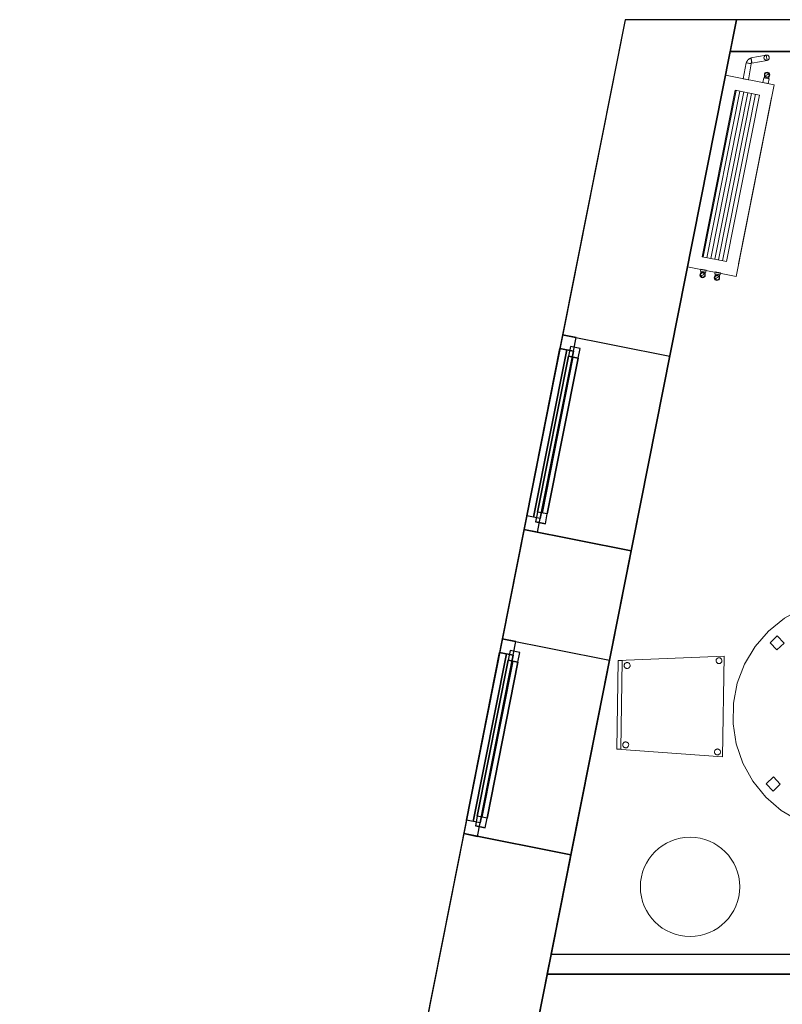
# Model space of a CAD drawing. Header units: metres. Extents: x 397.7 to 427.5, y 12.7 to 28.4.
# Tile 10 of 139: x 397.7 to 401.5, y 23.3 to 28.2. Entities that reach past the tile are written whole.
import ezdxf

# ---------------------------------------------------------------- set-up
doc = ezdxf.new("R2010")
doc.units = ezdxf.units.M
doc.layers.add('01_CARPINTERIA', color=5, linetype='Continuous', lineweight=25, true_color=0x0000ff)
doc.layers.add('01_SUELOS', color=7, linetype='Continuous', lineweight=25, true_color=0x007f00)
for name, color, linetype, lineweight in [('02_MOBILIARIO', 7, 'Continuous', 18), ('A-COLS-____-MCUT', 7, 'Continuous', 18), ('A-COLS-____-OTLN', 7, 'Continuous', 18), ('A-DETL-____-MBND', 7, 'Continuous', 18), ('A-GENM-____-OTLN', 7, 'Continuous', 18), ('A-WALL-____-MCUT', 7, 'Continuous', 25), ('A-WALL-____-OTLN', 7, 'Continuous', 25)]:
    doc.layers.add(name, color=color, linetype=linetype, lineweight=lineweight)

# ---------------------------------------------------------------- blocks, each defined once
blk = doc.blocks.new('Forma directa - LONDR55-XX_ZZ-ARQ-CAA-M3D-Londres55-152687-05_CLI_AIGUA_P2')
at = {"layer": '01_CARPINTERIA', "color": 161, "true_color": 0xaaaaff}
for p, q in [((0.1, 0.1), (0.05, 0.1)), ((0.05, 0.1), (0.05, 0.05)), ((0.1, 0.1), (0.05, 0.1)), ((0.05, 0.1), (0.05, 0.05)), ((0.1, 0.05), (0.1, 0.1)), ((0.1, 0.1), (0.1, 0.05)), ((0.1, 0.1), (0.9, 0.1)), ((0.9, 0.1), (0.1, 0.1)), ((0.1, 0.1), (0.1, 0.05)), ((0.1, 0.05), (0.1, 0.1)), ((0.95, 0.1), (0.9, 0.1)), ((0.9, 0.1), (0.9, 0.05)), ((0.95, 0.1), (0.9, 0.1)), ((0.9, 0.1), (0.9, 0.05)), ((0.9, 0.1), (0.9, 0.05)), ((0.9, 0.1), (0.9, 0.05)), ((0.95, 0.05), (0.95, 0.1)), ((0.95, 0.1), (0.95, 0.05)), ((0.07, 0.07), (0, 0.07)), ((0, 0.07), (0, 0)), ((0.07, 0.07), (0, 0.07)), ((0, 0.07), (0, 0)), ((0.05, 0.05), (0.1, 0.05)), ((0.05, 0.05), (0.1, 0.05)), ((0.07, 0.07), (0.93, 0.07)), ((0.93, 0.07), (0.07, 0.07)), ((0.07, 0.07), (0.07, 0)), ((0.07, 0), (0.07, 0.07)), ((0.07, 0), (0.07, 0.07)), ((0.07, 0.07), (0.07, 0)), ((0.9, 0.075), (0.1, 0.075)), ((0.9, 0.075), (0.1, 0.075)), ((0.1, 0.05), (0.9, 0.05)), ((0.9, 0.05), (0.1, 0.05)), ((0.9, 0.05), (0.95, 0.05)), ((0.9, 0.05), (0.95, 0.05)), ((0.93, 0.07), (0.93, 0)), ((0.93, 0.07), (0.93, 0)), ((1, 0.07), (0.93, 0.07)), ((0.93, 0.07), (0.93, 0)), ((1, 0.07), (0.93, 0.07)), ((0.93, 0.07), (0.93, 0)), ((1, 0), (1, 0.07)), ((1, 0.07), (1, 0)), ((0, 0), (0.07, 0)), ((0, 0), (0.07, 0)), ((0.93, 0.035), (0.07, 0.035)), ((0.07, 0.035), (0.93, 0.035)), ((0.07, 0), (0.93, 0)), ((0.93, 0), (0.07, 0)), ((0.93, 0), (1, 0)), ((0.93, 0), (1, 0))]:
    blk.add_line(p, q, dxfattribs=at)
blk = doc.blocks.new('Forma directa - Finestra P2-152688-05_CLI_AIGUA_P2')
at = {"xscale": 1.000000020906, "yscale": 1.000000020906, "zscale": 1.000000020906}
blk.add_blockref('Forma directa - LONDR55-XX_ZZ-ARQ-CAA-M3D-Londres55-152687-05_CLI_AIGUA_P2', (0, 0), dxfattribs=at)
blk = doc.blocks.new('Forma directa - Finestra P2-152782-05_CLI_AIGUA_P2')
at = {"xscale": 1.00000002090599, "yscale": 1.00000002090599, "zscale": 1.00000002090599}
blk.add_blockref('Forma directa - LONDR55-XX_ZZ-ARQ-CAA-M3D-Londres55-152687-05_CLI_AIGUA_P2', (0, 0), dxfattribs=at)
blk = doc.blocks.new('Family - LONDR55-XX_ZZ-ARQ-CAA-M3D-Londres55-152793-05_CLI_AIGUA_P2')
at = {"layer": '01_SUELOS', "color": 9, "true_color": 0xaad4aa}
for p, q in [((2.9616, 14.9476), (0, 0)), ((0, 0), (2.9616, 14.9476)), ((12.3798, 14.9476), (2.9616, 14.9476)), ((2.9616, 14.9476), (12.3798, 14.9476))]:
    blk.add_line(p, q, dxfattribs=at)
blk = doc.blocks.new('Family - Cadira confident_P2-152882-05_CLI_AIGUA_P2')
at = {"layer": 'A-DETL-____-MBND', "color": 253, "true_color": 0xaaaaaa}
for p, q in [((0.0076, 0.4856), (0.5407, 0.5064)), ((0.5407, 0.5064), (0.0076, 0.4856)), ((0.5039, 0.4944), (0.5058, 0.4962)), ((0.5058, 0.4962), (0.5039, 0.4944)), ((0.5058, 0.4962), (0.508, 0.4976)), ((0.508, 0.4976), (0.5058, 0.4962)), ((0.508, 0.4976), (0.5103, 0.4987)), ((0.5103, 0.4987), (0.508, 0.4976)), ((0.5103, 0.4987), (0.5129, 0.4993)), ((0.5129, 0.4993), (0.5103, 0.4987)), ((0.5129, 0.4993), (0.5155, 0.4995)), ((0.5155, 0.4995), (0.5129, 0.4993)), ((0.5155, 0.4995), (0.518, 0.4992)), ((0.518, 0.4992), (0.5155, 0.4995)), ((0.518, 0.4992), (0.5206, 0.4985)), ((0.5206, 0.4985), (0.518, 0.4992)), ((0.5206, 0.4985), (0.5229, 0.4974)), ((0.5229, 0.4974), (0.5206, 0.4985)), ((0.5229, 0.4974), (0.525, 0.4959)), ((0.525, 0.4959), (0.5229, 0.4974)), ((0.5407, 0.5064), (0.532, 0)), ((0.532, 0), (0.5407, 0.5064)), ((0, 0.0391), (0.0076, 0.4856)), ((0.0076, 0.4856), (0, 0.0391)), ((0, 0.0391), (0.0076, 0.4856)), ((0.0076, 0.4856), (0, 0.0391)), ((0.0076, 0.4856), (0.0276, 0.4852)), ((0.0276, 0.4852), (0.0076, 0.4856)), ((0.0276, 0.4852), (0.02, 0.0388)), ((0.02, 0.0388), (0.0276, 0.4852)), ((0.0374, 0.4604), (0.0376, 0.463)), ((0.0376, 0.463), (0.0374, 0.4604)), ((0.0376, 0.4578), (0.0374, 0.4604)), ((0.0374, 0.4604), (0.0376, 0.4578)), ((0.0376, 0.463), (0.0384, 0.4655)), ((0.0384, 0.4655), (0.0376, 0.463)), ((0.0382, 0.4553), (0.0376, 0.4578)), ((0.0376, 0.4578), (0.0382, 0.4553)), ((0.0392, 0.4529), (0.0382, 0.4553)), ((0.0382, 0.4553), (0.0392, 0.4529)), ((0.0384, 0.4655), (0.0395, 0.4678)), ((0.0395, 0.4678), (0.0384, 0.4655)), ((0.0407, 0.4507), (0.0392, 0.4529)), ((0.0392, 0.4529), (0.0407, 0.4507)), ((0.0395, 0.4678), (0.041, 0.4699)), ((0.041, 0.4699), (0.0395, 0.4678)), ((0.0425, 0.4489), (0.0407, 0.4507)), ((0.0407, 0.4507), (0.0425, 0.4489)), ((0.041, 0.4699), (0.0429, 0.4717)), ((0.0429, 0.4717), (0.041, 0.4699)), ((0.0446, 0.4473), (0.0425, 0.4489)), ((0.0425, 0.4489), (0.0446, 0.4473)), ((0.0429, 0.4717), (0.0451, 0.4732)), ((0.0451, 0.4732), (0.0429, 0.4717)), ((0.047, 0.4462), (0.0446, 0.4473)), ((0.0446, 0.4473), (0.047, 0.4462)), ((0.0451, 0.4732), (0.0474, 0.4743)), ((0.0474, 0.4743), (0.0451, 0.4732)), ((0.0474, 0.4743), (0.05, 0.4749)), ((0.05, 0.4749), (0.0474, 0.4743)), ((0.05, 0.4749), (0.0526, 0.4751)), ((0.0526, 0.4751), (0.05, 0.4749)), ((0.0526, 0.4751), (0.0552, 0.4748)), ((0.0552, 0.4748), (0.0526, 0.4751)), ((0.0552, 0.4748), (0.0577, 0.4741)), ((0.0577, 0.4741), (0.0552, 0.4748)), ((0.0596, 0.4471), (0.0572, 0.446)), ((0.0572, 0.446), (0.0596, 0.4471)), ((0.0577, 0.4741), (0.06, 0.4729)), ((0.06, 0.4729), (0.0577, 0.4741)), ((0.0617, 0.4485), (0.0596, 0.4471)), ((0.0596, 0.4471), (0.0617, 0.4485)), ((0.06, 0.4729), (0.0621, 0.4714)), ((0.0621, 0.4714), (0.06, 0.4729)), ((0.0636, 0.4503), (0.0617, 0.4485)), ((0.0617, 0.4485), (0.0636, 0.4503)), ((0.0621, 0.4714), (0.0639, 0.4695)), ((0.0639, 0.4695), (0.0621, 0.4714)), ((0.0651, 0.4524), (0.0636, 0.4503)), ((0.0636, 0.4503), (0.0651, 0.4524)), ((0.0639, 0.4695), (0.0654, 0.4674)), ((0.0654, 0.4674), (0.0639, 0.4695)), ((0.0663, 0.4548), (0.0651, 0.4524)), ((0.0651, 0.4524), (0.0663, 0.4548)), ((0.0654, 0.4674), (0.0664, 0.465)), ((0.0664, 0.465), (0.0654, 0.4674)), ((0.067, 0.4573), (0.0663, 0.4548)), ((0.0663, 0.4548), (0.067, 0.4573)), ((0.0664, 0.465), (0.0671, 0.4625)), ((0.0671, 0.4625), (0.0664, 0.465)), ((0.0672, 0.4599), (0.067, 0.4573)), ((0.067, 0.4573), (0.0672, 0.4599)), ((0.0671, 0.4625), (0.0672, 0.4599)), ((0.0672, 0.4599), (0.0671, 0.4625)), ((0.5003, 0.4848), (0.5005, 0.4874)), ((0.5005, 0.4874), (0.5003, 0.4848)), ((0.5004, 0.4822), (0.5003, 0.4848)), ((0.5003, 0.4848), (0.5004, 0.4822)), ((0.5011, 0.4797), (0.5004, 0.4822)), ((0.5004, 0.4822), (0.5011, 0.4797)), ((0.5005, 0.4874), (0.5013, 0.4899)), ((0.5013, 0.4899), (0.5005, 0.4874)), ((0.5021, 0.4773), (0.5011, 0.4797)), ((0.5011, 0.4797), (0.5021, 0.4773)), ((0.5013, 0.4899), (0.5024, 0.4923)), ((0.5024, 0.4923), (0.5013, 0.4899)), ((0.5036, 0.4752), (0.5021, 0.4773)), ((0.5021, 0.4773), (0.5036, 0.4752)), ((0.5024, 0.4923), (0.5039, 0.4944)), ((0.5039, 0.4944), (0.5024, 0.4923)), ((0.5054, 0.4733), (0.5036, 0.4752)), ((0.5036, 0.4752), (0.5054, 0.4733)), ((0.5075, 0.4718), (0.5054, 0.4733)), ((0.5054, 0.4733), (0.5075, 0.4718)), ((0.5099, 0.4706), (0.5075, 0.4718)), ((0.5075, 0.4718), (0.5099, 0.4706)), ((0.5124, 0.4699), (0.5099, 0.4706)), ((0.5099, 0.4706), (0.5124, 0.4699)), ((0.5149, 0.4696), (0.5124, 0.4699)), ((0.5124, 0.4699), (0.5149, 0.4696)), ((0.5175, 0.4698), (0.5149, 0.4696)), ((0.5149, 0.4696), (0.5175, 0.4698)), ((0.5201, 0.4705), (0.5175, 0.4698)), ((0.5175, 0.4698), (0.5201, 0.4705)), ((0.5224, 0.4715), (0.5201, 0.4705)), ((0.5201, 0.4705), (0.5224, 0.4715)), ((0.5246, 0.473), (0.5224, 0.4715)), ((0.5224, 0.4715), (0.5246, 0.473)), ((0.5265, 0.4748), (0.5246, 0.473)), ((0.5246, 0.473), (0.5265, 0.4748)), ((0.525, 0.4959), (0.5268, 0.494)), ((0.5268, 0.494), (0.525, 0.4959)), ((0.528, 0.4769), (0.5265, 0.4748)), ((0.5265, 0.4748), (0.528, 0.4769)), ((0.5268, 0.494), (0.5283, 0.4918)), ((0.5283, 0.4918), (0.5268, 0.494)), ((0.5292, 0.4792), (0.528, 0.4769)), ((0.528, 0.4769), (0.5292, 0.4792)), ((0.5283, 0.4918), (0.5293, 0.4895)), ((0.5293, 0.4895), (0.5283, 0.4918)), ((0.5299, 0.4817), (0.5292, 0.4792)), ((0.5292, 0.4792), (0.5299, 0.4817)), ((0.5293, 0.4895), (0.53, 0.4869)), ((0.53, 0.4869), (0.5293, 0.4895)), ((0.5301, 0.4843), (0.5299, 0.4817)), ((0.5299, 0.4817), (0.5301, 0.4843)), ((0.53, 0.4869), (0.5301, 0.4843)), ((0.5301, 0.4843), (0.53, 0.4869)), ((0.0495, 0.4455), (0.047, 0.4462)), ((0.047, 0.4462), (0.0495, 0.4455)), ((0.0521, 0.4452), (0.0495, 0.4455)), ((0.0495, 0.4455), (0.0521, 0.4452)), ((0.0547, 0.4454), (0.0521, 0.4452)), ((0.0521, 0.4452), (0.0547, 0.4454)), ((0.0572, 0.446), (0.0547, 0.4454)), ((0.0547, 0.4454), (0.0572, 0.446)), ((0.0305, 0.0604), (0.0308, 0.063)), ((0.0308, 0.063), (0.0305, 0.0604)), ((0.0307, 0.0578), (0.0305, 0.0604)), ((0.0305, 0.0604), (0.0307, 0.0578)), ((0.0313, 0.0553), (0.0307, 0.0578)), ((0.0307, 0.0578), (0.0313, 0.0553)), ((0.0308, 0.063), (0.0315, 0.0655)), ((0.0315, 0.0655), (0.0308, 0.063)), ((0.0324, 0.0529), (0.0313, 0.0553)), ((0.0313, 0.0553), (0.0324, 0.0529)), ((0.0315, 0.0655), (0.0327, 0.0679)), ((0.0327, 0.0679), (0.0315, 0.0655)), ((0.0339, 0.0508), (0.0324, 0.0529)), ((0.0324, 0.0529), (0.0339, 0.0508)), ((0.0327, 0.0679), (0.0342, 0.07)), ((0.0342, 0.07), (0.0327, 0.0679)), ((0.0357, 0.0489), (0.0339, 0.0508)), ((0.0339, 0.0508), (0.0357, 0.0489)), ((0.0342, 0.07), (0.0361, 0.0718)), ((0.0361, 0.0718), (0.0342, 0.07)), ((0.0361, 0.0718), (0.0382, 0.0733)), ((0.0382, 0.0733), (0.0361, 0.0718)), ((0.0382, 0.0733), (0.0406, 0.0743)), ((0.0406, 0.0743), (0.0382, 0.0733)), ((0.0406, 0.0743), (0.0431, 0.0749)), ((0.0431, 0.0749), (0.0406, 0.0743)), ((0.0431, 0.0749), (0.0457, 0.0751)), ((0.0457, 0.0751), (0.0431, 0.0749)), ((0.0457, 0.0751), (0.0483, 0.0749)), ((0.0483, 0.0749), (0.0457, 0.0751)), ((0.0483, 0.0749), (0.0508, 0.0741)), ((0.0508, 0.0741), (0.0483, 0.0749)), ((0.0508, 0.0741), (0.0532, 0.073)), ((0.0532, 0.073), (0.0508, 0.0741)), ((0.0532, 0.073), (0.0553, 0.0715)), ((0.0553, 0.0715), (0.0532, 0.073)), ((0.0567, 0.0504), (0.0549, 0.0486)), ((0.0549, 0.0486), (0.0567, 0.0504)), ((0.0553, 0.0715), (0.0571, 0.0696)), ((0.0571, 0.0696), (0.0553, 0.0715)), ((0.0583, 0.0525), (0.0567, 0.0504)), ((0.0567, 0.0504), (0.0583, 0.0525)), ((0.0571, 0.0696), (0.0585, 0.0674)), ((0.0585, 0.0674), (0.0571, 0.0696)), ((0.0594, 0.0548), (0.0583, 0.0525)), ((0.0583, 0.0525), (0.0594, 0.0548)), ((0.0585, 0.0674), (0.0596, 0.0651)), ((0.0596, 0.0651), (0.0585, 0.0674)), ((0.0601, 0.0573), (0.0594, 0.0548)), ((0.0594, 0.0548), (0.0601, 0.0573)), ((0.0596, 0.0651), (0.0602, 0.0625)), ((0.0602, 0.0625), (0.0596, 0.0651)), ((0.0604, 0.0599), (0.0601, 0.0573)), ((0.0601, 0.0573), (0.0604, 0.0599)), ((0.0602, 0.0625), (0.0604, 0.0599)), ((0.0604, 0.0599), (0.0602, 0.0625)), ((0.02, 0.0388), (0, 0.0391)), ((0, 0.0391), (0.02, 0.0388)), ((0.532, 0), (0, 0.0391)), ((0, 0.0391), (0.532, 0)), ((0.0378, 0.0474), (0.0357, 0.0489)), ((0.0357, 0.0489), (0.0378, 0.0474)), ((0.0401, 0.0462), (0.0378, 0.0474)), ((0.0378, 0.0474), (0.0401, 0.0462)), ((0.0426, 0.0455), (0.0401, 0.0462)), ((0.0401, 0.0462), (0.0426, 0.0455)), ((0.0452, 0.0453), (0.0426, 0.0455)), ((0.0426, 0.0455), (0.0452, 0.0453)), ((0.0478, 0.0454), (0.0452, 0.0453)), ((0.0452, 0.0453), (0.0478, 0.0454)), ((0.0503, 0.0461), (0.0478, 0.0454)), ((0.0478, 0.0454), (0.0503, 0.0461)), ((0.0527, 0.0471), (0.0503, 0.0461)), ((0.0503, 0.0461), (0.0527, 0.0471)), ((0.0549, 0.0486), (0.0527, 0.0471)), ((0.0527, 0.0471), (0.0549, 0.0486)), ((0.4924, 0.0249), (0.4927, 0.0275)), ((0.4927, 0.0275), (0.4924, 0.0249)), ((0.4926, 0.0223), (0.4924, 0.0249)), ((0.4924, 0.0249), (0.4926, 0.0223)), ((0.4932, 0.0198), (0.4926, 0.0223)), ((0.4926, 0.0223), (0.4932, 0.0198)), ((0.4927, 0.0275), (0.4934, 0.03)), ((0.4934, 0.03), (0.4927, 0.0275)), ((0.4943, 0.0174), (0.4932, 0.0198)), ((0.4932, 0.0198), (0.4943, 0.0174)), ((0.4934, 0.03), (0.4945, 0.0323)), ((0.4945, 0.0323), (0.4934, 0.03)), ((0.4957, 0.0152), (0.4943, 0.0174)), ((0.4943, 0.0174), (0.4957, 0.0152)), ((0.4945, 0.0323), (0.4961, 0.0344)), ((0.4961, 0.0344), (0.4945, 0.0323)), ((0.4975, 0.0134), (0.4957, 0.0152)), ((0.4957, 0.0152), (0.4975, 0.0134)), ((0.4961, 0.0344), (0.4979, 0.0363)), ((0.4979, 0.0363), (0.4961, 0.0344)), ((0.4996, 0.0118), (0.4975, 0.0134)), ((0.4975, 0.0134), (0.4996, 0.0118)), ((0.4979, 0.0363), (0.5001, 0.0377)), ((0.5001, 0.0377), (0.4979, 0.0363)), ((0.502, 0.0107), (0.4996, 0.0118)), ((0.4996, 0.0118), (0.502, 0.0107)), ((0.5001, 0.0377), (0.5025, 0.0388)), ((0.5025, 0.0388), (0.5001, 0.0377)), ((0.5045, 0.01), (0.502, 0.0107)), ((0.502, 0.0107), (0.5045, 0.01)), ((0.5025, 0.0388), (0.505, 0.0394)), ((0.505, 0.0394), (0.5025, 0.0388)), ((0.5071, 0.0097), (0.5045, 0.01)), ((0.5045, 0.01), (0.5071, 0.0097)), ((0.505, 0.0394), (0.5076, 0.0396)), ((0.5076, 0.0396), (0.505, 0.0394)), ((0.5097, 0.0099), (0.5071, 0.0097)), ((0.5071, 0.0097), (0.5097, 0.0099)), ((0.5076, 0.0396), (0.5102, 0.0393)), ((0.5102, 0.0393), (0.5076, 0.0396)), ((0.5122, 0.0105), (0.5097, 0.0099)), ((0.5097, 0.0099), (0.5122, 0.0105)), ((0.5102, 0.0393), (0.5127, 0.0386)), ((0.5127, 0.0386), (0.5102, 0.0393)), ((0.5146, 0.0116), (0.5122, 0.0105)), ((0.5122, 0.0105), (0.5146, 0.0116)), ((0.5127, 0.0386), (0.515, 0.0375)), ((0.515, 0.0375), (0.5127, 0.0386)), ((0.5167, 0.013), (0.5146, 0.0116)), ((0.5146, 0.0116), (0.5167, 0.013)), ((0.515, 0.0375), (0.5171, 0.0359)), ((0.5171, 0.0359), (0.515, 0.0375)), ((0.5186, 0.0149), (0.5167, 0.013)), ((0.5167, 0.013), (0.5186, 0.0149)), ((0.5171, 0.0359), (0.5189, 0.0341)), ((0.5189, 0.0341), (0.5171, 0.0359)), ((0.5201, 0.017), (0.5186, 0.0149)), ((0.5186, 0.0149), (0.5201, 0.017)), ((0.5189, 0.0341), (0.5204, 0.0319)), ((0.5204, 0.0319), (0.5189, 0.0341)), ((0.5213, 0.0193), (0.5201, 0.017)), ((0.5201, 0.017), (0.5213, 0.0193)), ((0.5204, 0.0319), (0.5215, 0.0295)), ((0.5215, 0.0295), (0.5204, 0.0319)), ((0.522, 0.0218), (0.5213, 0.0193)), ((0.5213, 0.0193), (0.522, 0.0218)), ((0.5215, 0.0295), (0.5221, 0.027)), ((0.5221, 0.027), (0.5215, 0.0295)), ((0.5223, 0.0244), (0.522, 0.0218)), ((0.522, 0.0218), (0.5223, 0.0244)), ((0.5221, 0.027), (0.5223, 0.0244)), ((0.5223, 0.0244), (0.5221, 0.027))]:
    blk.add_line(p, q, dxfattribs=at)
blk = doc.blocks.new('Family - LONDR55-XX_ZZ-ARQ-CAA-M3D-Londres55-152886-05_CLI_AIGUA_P2')
at = {"layer": 'A-DETL-____-MBND', "color": 253, "true_color": 0xaaaaaa}
for p, q in [((0.2956, 1.1032), (0.389, 1.1468)), ((0.389, 1.1468), (0.2956, 1.1032)), ((0.389, 1.1468), (0.4885, 1.1734)), ((0.4885, 1.1734), (0.389, 1.1468)), ((0.4885, 1.1734), (0.5912, 1.1824)), ((0.5912, 1.1824), (0.4885, 1.1734)), ((0.5912, 1.1824), (0.6939, 1.1734)), ((0.6939, 1.1734), (0.5912, 1.1824)), ((0.6939, 1.1734), (0.7934, 1.1468)), ((0.7934, 1.1468), (0.6939, 1.1734)), ((0.7934, 1.1468), (0.8868, 1.1032)), ((0.8868, 1.1032), (0.7934, 1.1468)), ((0.2112, 1.0441), (0.2956, 1.1032)), ((0.2956, 1.1032), (0.2112, 1.0441)), ((0.5771, 1.0844), (0.5771, 1.1344)), ((0.5771, 1.1344), (0.6271, 1.1344)), ((0.5771, 1.1344), (0.5771, 1.0844)), ((0.6271, 1.1344), (0.5771, 1.1344)), ((0.6271, 1.1344), (0.6271, 1.0844)), ((0.6271, 1.0844), (0.6271, 1.1344)), ((0.8868, 1.1032), (0.9712, 1.0441)), ((0.9712, 1.0441), (0.8868, 1.1032)), ((0.1383, 0.9712), (0.2112, 1.0441)), ((0.2112, 1.0441), (0.1383, 0.9712)), ((0.6271, 1.0844), (0.5771, 1.0844)), ((0.5771, 1.0844), (0.6271, 1.0844)), ((0.9712, 1.0441), (1.0441, 0.9712)), ((1.0441, 0.9712), (0.9712, 1.0441)), ((0.0792, 0.8868), (0.1383, 0.9712)), ((0.1383, 0.9712), (0.0792, 0.8868)), ((1.0441, 0.9712), (1.1032, 0.8868)), ((1.1032, 0.8868), (1.0441, 0.9712)), ((0.0357, 0.7934), (0.0792, 0.8868)), ((0.0792, 0.8868), (0.0357, 0.7934)), ((1.1032, 0.8868), (1.1468, 0.7934)), ((1.1468, 0.7934), (1.1032, 0.8868)), ((0.009, 0.6939), (0.0357, 0.7934)), ((0.0357, 0.7934), (0.009, 0.6939)), ((1.1468, 0.7934), (1.1734, 0.6939)), ((1.1734, 0.6939), (1.1468, 0.7934)), ((0, 0.5912), (0.009, 0.6939)), ((0.009, 0.6939), (0, 0.5912)), ((1.1734, 0.6939), (1.1824, 0.5912)), ((1.1824, 0.5912), (1.1734, 0.6939)), ((0.0475, 0.5662), (0.0475, 0.6162)), ((0.0475, 0.6162), (0.0975, 0.6162)), ((0.0475, 0.6162), (0.0475, 0.5662)), ((0.0975, 0.6162), (0.0475, 0.6162)), ((0.0975, 0.6162), (0.0975, 0.5662)), ((0.0975, 0.5662), (0.0975, 0.6162)), ((1.0845, 0.5456), (1.0845, 0.5956)), ((1.0845, 0.5956), (1.1345, 0.5956)), ((1.0845, 0.5956), (1.0845, 0.5456)), ((1.1345, 0.5956), (1.0845, 0.5956)), ((1.1345, 0.5956), (1.1345, 0.5456)), ((1.1345, 0.5456), (1.1345, 0.5956)), ((0.009, 0.4885), (0, 0.5912)), ((0, 0.5912), (0.009, 0.4885)), ((0.0975, 0.5662), (0.0475, 0.5662)), ((0.0475, 0.5662), (0.0975, 0.5662)), ((1.1824, 0.5912), (1.1734, 0.4885)), ((1.1734, 0.4885), (1.1824, 0.5912)), ((1.1345, 0.5456), (1.0845, 0.5456)), ((1.0845, 0.5456), (1.1345, 0.5456)), ((0.0357, 0.389), (0.009, 0.4885)), ((0.009, 0.4885), (0.0357, 0.389)), ((1.1734, 0.4885), (1.1468, 0.389)), ((1.1468, 0.389), (1.1734, 0.4885)), ((0.0792, 0.2956), (0.0357, 0.389)), ((0.0357, 0.389), (0.0792, 0.2956)), ((1.1468, 0.389), (1.1032, 0.2956)), ((1.1032, 0.2956), (1.1468, 0.389)), ((0.1383, 0.2112), (0.0792, 0.2956)), ((0.0792, 0.2956), (0.1383, 0.2112)), ((1.1032, 0.2956), (1.0441, 0.2112)), ((1.0441, 0.2112), (1.1032, 0.2956)), ((0.2112, 0.1383), (0.1383, 0.2112)), ((0.1383, 0.2112), (0.2112, 0.1383)), ((1.0441, 0.2112), (0.9712, 0.1383)), ((0.9712, 0.1383), (1.0441, 0.2112)), ((0.2956, 0.0792), (0.2112, 0.1383)), ((0.2112, 0.1383), (0.2956, 0.0792)), ((0.9712, 0.1383), (0.8868, 0.0792)), ((0.8868, 0.0792), (0.9712, 0.1383)), ((0.389, 0.0357), (0.2956, 0.0792)), ((0.2956, 0.0792), (0.389, 0.0357)), ((0.5771, 0.0476), (0.5771, 0.0976)), ((0.5771, 0.0976), (0.6271, 0.0976)), ((0.5771, 0.0976), (0.5771, 0.0476)), ((0.6271, 0.0976), (0.5771, 0.0976)), ((0.6271, 0.0976), (0.6271, 0.0476)), ((0.6271, 0.0476), (0.6271, 0.0976)), ((0.8868, 0.0792), (0.7934, 0.0357)), ((0.7934, 0.0357), (0.8868, 0.0792)), ((0.4885, 0.009), (0.389, 0.0357)), ((0.389, 0.0357), (0.4885, 0.009)), ((0.5912, 0), (0.4885, 0.009)), ((0.4885, 0.009), (0.5912, 0)), ((0.6271, 0.0476), (0.5771, 0.0476)), ((0.5771, 0.0476), (0.6271, 0.0476)), ((0.6939, 0.009), (0.5912, 0)), ((0.5912, 0), (0.6939, 0.009)), ((0.7934, 0.0357), (0.6939, 0.009)), ((0.6939, 0.009), (0.7934, 0.0357))]:
    blk.add_line(p, q, dxfattribs=at)
blk = doc.blocks.new('Family - Taula redona 1_2m-152887-05_CLI_AIGUA_P2')
blk.add_blockref('Family - LONDR55-XX_ZZ-ARQ-CAA-M3D-Londres55-152886-05_CLI_AIGUA_P2', (0, 0))
blk = doc.blocks.new('Family - Mampara P2-152911-05_CLI_AIGUA_P2')
at = {"layer": 'A-WALL-____-MCUT', "color": 253, "true_color": 0xaaaaaa}
for p, q in [((0.0198, 0.1), (0, 0)), ((3.0093, 0.1), (0.0198, 0.1)), ((3.0093, 0), (3.0093, 0.1)), ((3.9493, 0.1), (3.9493, 0)), ((3.9993, 0.1), (3.9493, 0.1)), ((3.9993, 0), (3.9993, 0.1)), ((0, 0), (3.0093, 0)), ((3.9493, 0), (3.9993, 0))]:
    blk.add_line(p, q, dxfattribs=at)
at = {"layer": 'A-WALL-____-OTLN', "color": 253, "true_color": 0xaaaaaa}
for p, q in [((0, 0), (0.0198, 0.1)), ((3.0093, 0.1), (0.0198, 0.1)), ((3.0093, 0), (3.0093, 0.1)), ((3.9493, 0.1), (3.9493, 0)), ((3.9993, 0.1), (3.9493, 0.1)), ((3.9993, 0), (3.9993, 0.1)), ((3.0093, 0), (0, 0)), ((3.9493, 0), (3.9993, 0))]:
    blk.add_line(p, q, dxfattribs=at)
at = {"layer": 'A-WALL-____-OTLN', "color": 253, "lineweight": 18, "true_color": 0xaaaaaa}
blk.add_line((0, 0), (3.9993, 0), dxfattribs=at)
blk = doc.blocks.new('Family - Evans P2-153127-05_CLI_AIGUA_P2')
at = {"layer": 'A-WALL-____-MCUT', "color": 253, "true_color": 0xaaaaaa}
for p, q in [((25.5877, 0.16), (0.0332, 0.16)), ((25.556, 0), (25.5877, 0.16)), ((0, 0), (25.556, 0))]:
    blk.add_line(p, q, dxfattribs=at)
at = {"layer": 'A-WALL-____-OTLN', "color": 253, "true_color": 0xaaaaaa}
for p, q in [((25.5877, 0.16), (0.0332, 0.16)), ((25.556, 0), (25.5877, 0.16)), ((0, 0), (25.556, 0))]:
    blk.add_line(p, q, dxfattribs=at)
at = {"layer": 'A-WALL-____-OTLN', "color": 253, "lineweight": 18, "true_color": 0xaaaaaa}
blk.add_line((0, 0), (25.556, 0), dxfattribs=at)
blk = doc.blocks.new('Family - Pilar P2-153242-05_CLI_AIGUA_P2')
at = {"layer": 'A-COLS-____-MCUT', "color": 253, "true_color": 0xaaaaaa}
for start, end in [(360, 180), (180, 360)]:
    blk.add_arc((0.25, 0.25), 0.25, start, end, dxfattribs=at)
at = {"layer": 'A-COLS-____-OTLN', "color": 253, "true_color": 0xaaaaaa}
for start, end in [(360, 180), (180, 360)]:
    blk.add_arc((0.25, 0.25), 0.25, start, end, dxfattribs=at)
blk = doc.blocks.new('Family - Façana nord-oest P2-153299-05_CLI_AIGUA_P2')
at = {"layer": 'A-WALL-____-MCUT', "color": 253, "true_color": 0xaaaaaa}
for p, q in [((1.6187, 0.55), (-0.109, 0.55)), ((-0.109, 0.55), (0, 0)), ((1.6187, 0), (1.6187, 0.55)), ((2.6187, 0.55), (2.6187, 0)), ((3.1803, 0.55), (2.6187, 0.55)), ((3.1803, 0), (3.1803, 0.55)), ((5.7821, 0.55), (4.1803, 0.55)), ((4.1803, 0.55), (4.1803, 0)), ((0, 0), (1.6187, 0)), ((2.6187, 0), (3.1803, 0)), ((4.1803, 0), (5.7821, 0))]:
    blk.add_line(p, q, dxfattribs=at)
at = {"layer": 'A-WALL-____-OTLN', "color": 253, "true_color": 0xaaaaaa}
for p, q in [((15.5778, 0.55), (-0.109, 0.55)), ((-0.109, 0.55), (0, 0)), ((1.6187, 0), (1.6187, 0.55)), ((2.6187, 0.55), (1.6187, 0.55)), ((2.6187, 0), (2.6187, 0.55)), ((3.1803, 0), (3.1803, 0.55)), ((4.1803, 0.55), (3.1803, 0.55)), ((4.1803, 0), (4.1803, 0.55)), ((0, 0), (15.6868, 0)), ((1.6187, 0), (2.6187, 0)), ((3.1803, 0), (4.1803, 0))]:
    blk.add_line(p, q, dxfattribs=at)
at = {"layer": 'A-WALL-____-OTLN', "color": 253, "lineweight": 18, "true_color": 0xaaaaaa}
blk.add_line((0, 0), (15.6868, 0), dxfattribs=at)
blk = doc.blocks.new('Family - Vano finestra P2-153305-05_CLI_AIGUA_P2')
at = {"layer": 'A-GENM-____-OTLN', "color": 253, "true_color": 0xaaaaaa}
for p, q in [((400.4151, 26.6404), (400.2208, 25.6594)), ((400.2208, 25.6594), (400.4151, 26.6404)), ((400.9546, 26.5335), (400.4151, 26.6404)), ((400.9546, 26.5335), (400.4151, 26.6404)), ((400.7603, 25.5526), (400.9546, 26.5335)), ((400.9546, 26.5335), (400.7603, 25.5526)), ((400.2208, 25.6594), (400.7603, 25.5526)), ((400.7603, 25.5526), (400.2208, 25.6594))]:
    blk.add_line(p, q, dxfattribs=at)
blk = doc.blocks.new('Family - Vano finestra P2-153311-05_CLI_AIGUA_P2')
at = {"layer": 'A-GENM-____-OTLN', "color": 253, "true_color": 0xaaaaaa}
for p, q in [((400.1116, 25.1086), (399.9173, 24.1276)), ((399.9173, 24.1276), (400.1116, 25.1086)), ((400.6511, 25.0017), (400.1116, 25.1086)), ((400.6511, 25.0017), (400.1116, 25.1086)), ((400.4568, 24.0207), (400.6511, 25.0017)), ((400.6511, 25.0017), (400.4568, 24.0207)), ((399.9173, 24.1276), (400.4568, 24.0207)), ((400.4568, 24.0207), (399.9173, 24.1276))]:
    blk.add_line(p, q, dxfattribs=at)
blk = doc.blocks.new('LONDR55-XX_ZZ-ARQ-CAA-M3D-Londres55_ifc-1-05_CLI_AIGUA_P2')
at = {"layer": '01_CARPINTERIA', "color": 253, "lineweight": 18, "true_color": 0xaaaaaa}
for name, p, rotation in [('Forma directa - Finestra P2-152782-05_CLI_AIGUA_P2', (400.4151, 26.6404), 258.793101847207), ('Forma directa - Finestra P2-152688-05_CLI_AIGUA_P2', (400.1116, 25.1086), 258.7931018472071)]:
    blk.add_blockref(name, p, dxfattribs=dict(at, rotation=rotation))
at = {"layer": '01_SUELOS', "color": 253, "lineweight": 18, "true_color": 0xaaaaaa}
blk.add_blockref('Family - LONDR55-XX_ZZ-ARQ-CAA-M3D-Londres55-152793-05_CLI_AIGUA_P2', (398.2971, 13.1206), dxfattribs=at)
at = {"layer": '02_MOBILIARIO', "color": 253, "lineweight": 18, "true_color": 0xaaaaaa}
blk.add_blockref('Family - Cadira confident_P2-152882-05_CLI_AIGUA_P2', (400.6878, 24.5146), dxfattribs=at)
at = {"layer": 'A-COLS-____-OTLN', "color": 253, "lineweight": 18, "true_color": 0xaaaaaa}
blk.add_blockref('Family - Pilar P2-153242-05_CLI_AIGUA_P2', (400.807, 23.6095), dxfattribs=at)
at = {"layer": 'A-GENM-____-OTLN', "color": 253, "lineweight": 18, "true_color": 0xaaaaaa}
for name in ['Family - Vano finestra P2-153305-05_CLI_AIGUA_P2', 'Family - Vano finestra P2-153311-05_CLI_AIGUA_P2']:
    blk.add_blockref(name, (0, 0), dxfattribs=at)
at = {"layer": 'A-GENM-____-OTLN', "color": 253, "lineweight": 18, "true_color": 0xaaaaaa, "rotation": 224.0202716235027}
blk.add_blockref('Family - Taula redona 1_2m-152887-05_CLI_AIGUA_P2', (401.8777, 25.559), dxfattribs=at)
at = {"layer": 'A-WALL-____-OTLN', "color": 253, "lineweight": 18, "true_color": 0xaaaaaa}
for name, p, rotation in [('Family - Façana nord-oest P2-153299-05_CLI_AIGUA_P2', (400.7297, 28.2282), 258.7931018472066), ('Family - Evans P2-153127-05_CLI_AIGUA_P2', (426.8464, 28.2282), 180)]:
    blk.add_blockref(name, p, dxfattribs=dict(at, rotation=rotation))
blk.add_blockref('Family - Mampara P2-152911-05_CLI_AIGUA_P2', (400.3377, 23.4195), dxfattribs=at)
blk = doc.blocks.new('ZYR_03_04_03 Fancoil terra - FC02_440_-785097-05_CLI_AIGUA_P2')
at = {"layer": 'A-DETL-____-MBND', "true_color": 0xff00ff}
h = blk.add_hatch(dxfattribs=at)
h.set_pattern_fill('FP_1', color=6, style=0, pattern_type=2)
h.set_pattern_definition([(0, (0, 0), (0, 0.02), [])])
h.paths.add_polyline_path([(-0.4275, -0.0625), (0.4275, -0.0625), (0.4275, 0.0625), (-0.4275, 0.0625)])
at = {"layer": 'A-DETL-____-MBND', "color": 6, "true_color": 0xff00ff}
for p, q in [((0.4925, 0.125), (-0.4925, 0.125)), ((-0.4925, 0.125), (-0.4925, -0.125)), ((-0.4925, -0.125), (-0.4925, 0.125)), ((-0.4925, 0.125), (0.4925, 0.125)), ((0.4925, 0.125), (-0.4925, 0.125)), ((-0.4925, 0.125), (-0.4925, -0.125)), ((-0.4925, -0.125), (-0.4925, 0.125)), ((-0.4925, 0.125), (0.4925, 0.125)), ((0.4925, -0.125), (0.4925, 0.125)), ((0.4925, 0.125), (0.4925, -0.125)), ((0.4925, -0.125), (0.4925, 0.125)), ((0.4925, 0.125), (0.4925, -0.125)), ((-0.4275, -0.0625), (-0.4275, 0.0625)), ((-0.4275, 0.0625), (0.4275, 0.0625)), ((0.4275, 0.0625), (0.4275, -0.0625)), ((0.4275, -0.0625), (-0.4275, -0.0625)), ((-0.4925, -0.125), (0.4925, -0.125)), ((0.4925, -0.125), (-0.4925, -0.125)), ((-0.4925, -0.125), (0.4925, -0.125)), ((0.4925, -0.125), (-0.4925, -0.125)), ((0.4275, -0.125), (-0.4275, -0.125)), ((-0.4275, -0.125), (0.4275, -0.125))]:
    blk.add_line(p, q, dxfattribs=at)
blk = doc.blocks.new('M_Codo - Genérico - Estándar-V12-05_CLI_AIGUA_P2')
at = {"layer": 'A-DETL-____-MBND', "color": 145, "true_color": 0x527ca5}
for p, q in [((401.1956, 26.9451), (401.1846, 26.947)), ((401.2065, 26.9432), (401.1956, 26.9451))]:
    blk.add_line(p, q, dxfattribs=at)
at = {"layer": 'A-DETL-____-MBND', "color": 145, "true_color": 0x527ca5, "flags": 128}
for points in [[(401.1846, 26.947), (401.1845, 26.9464), (401.1844, 26.9457), (401.1843, 26.945), (401.1841, 26.9443), (401.184, 26.9436), (401.1839, 26.943), (401.1838, 26.9423), (401.1837, 26.9416), (401.1836, 26.941), (401.1834, 26.9403), (401.1833, 26.9397), (401.1832, 26.9391), (401.1831, 26.9385), (401.183, 26.9379), (401.1829, 26.9373), (401.1828, 26.9368), (401.1827, 26.9362), (401.1826, 26.9357), (401.1825, 26.9352), (401.1824, 26.9347), (401.1824, 26.9342), (401.1823, 26.9338), (401.1822, 26.9334), (401.1821, 26.933), (401.1821, 26.9326), (401.182, 26.9322), (401.1819, 26.9319), (401.1819, 26.9316), (401.1818, 26.9313), (401.1818, 26.931), (401.1818, 26.9308), (401.1817, 26.9306), (401.1817, 26.9304), (401.1817, 26.9302), (401.1816, 26.9301), (401.1816, 26.93), (401.1816, 26.9299), (401.1816, 26.9299), (401.1816, 26.9298)], [(401.2035, 26.926), (401.2035, 26.926), (401.2035, 26.926), (401.2035, 26.9261), (401.2035, 26.9262), (401.2035, 26.9263), (401.2036, 26.9265), (401.2036, 26.9267), (401.2036, 26.9269), (401.2037, 26.9271), (401.2037, 26.9273), (401.2038, 26.9276), (401.2038, 26.9279), (401.2039, 26.9283), (401.2039, 26.9286), (401.204, 26.929), (401.2041, 26.9294), (401.2041, 26.9298), (401.2042, 26.9303), (401.2043, 26.9307), (401.2044, 26.9312), (401.2045, 26.9317), (401.2046, 26.9322), (401.2047, 26.9328), (401.2048, 26.9333), (401.2049, 26.9339), (401.205, 26.9345), (401.2051, 26.9351), (401.2052, 26.9357), (401.2053, 26.9363), (401.2054, 26.937), (401.2055, 26.9376), (401.2056, 26.9383), (401.2058, 26.9389), (401.2059, 26.9396), (401.206, 26.9403), (401.2061, 26.9409), (401.2062, 26.9416), (401.2064, 26.9423), (401.2065, 26.943), (401.2065, 26.9432)]]:
    blk.add_lwpolyline(points, dxfattribs=at)
at = {"layer": 'A-DETL-____-MBND', "color": 145, "true_color": 0x527ca5}
for start, end in [(80, 260), (260, 80)]:
    blk.add_arc((401.1925, 26.9279), 0.0111, start, end, dxfattribs=at)
blk = doc.blocks.new('M_Codo - Genérico - Estándar-V13-05_CLI_AIGUA_P2')
at = {"layer": 'A-DETL-____-MBND', "color": 175, "true_color": 0x5046b4}
for p, q in [((401.1234, 26.9587), (401.1124, 26.9606)), ((401.1343, 26.9568), (401.1234, 26.9587))]:
    blk.add_line(p, q, dxfattribs=at)
at = {"layer": 'A-DETL-____-MBND', "color": 175, "true_color": 0x5046b4, "flags": 128}
for points in [[(401.1124, 26.9606), (401.1123, 26.9599), (401.1122, 26.9592), (401.112, 26.9586), (401.1119, 26.9579), (401.1118, 26.9572), (401.1117, 26.9565), (401.1116, 26.9559), (401.1115, 26.9552), (401.1113, 26.9546), (401.1112, 26.9539), (401.1111, 26.9533), (401.111, 26.9527), (401.1109, 26.9521), (401.1108, 26.9515), (401.1107, 26.9509), (401.1106, 26.9503), (401.1105, 26.9498), (401.1104, 26.9493), (401.1103, 26.9488), (401.1102, 26.9483), (401.1102, 26.9478), (401.1101, 26.9474), (401.11, 26.9469), (401.1099, 26.9465), (401.1099, 26.9461), (401.1098, 26.9458), (401.1097, 26.9455), (401.1097, 26.9451), (401.1096, 26.9449), (401.1096, 26.9446), (401.1095, 26.9444), (401.1095, 26.9441), (401.1095, 26.944), (401.1094, 26.9438), (401.1094, 26.9437), (401.1094, 26.9436), (401.1094, 26.9435), (401.1094, 26.9434), (401.1094, 26.9434)], [(401.1313, 26.9396), (401.1313, 26.9396), (401.1313, 26.9396), (401.1313, 26.9397), (401.1313, 26.9398), (401.1313, 26.9399), (401.1314, 26.9401), (401.1314, 26.9402), (401.1314, 26.9404), (401.1315, 26.9407), (401.1315, 26.9409), (401.1316, 26.9412), (401.1316, 26.9415), (401.1317, 26.9418), (401.1317, 26.9422), (401.1318, 26.9426), (401.1319, 26.943), (401.1319, 26.9434), (401.132, 26.9438), (401.1321, 26.9443), (401.1322, 26.9448), (401.1323, 26.9453), (401.1324, 26.9458), (401.1325, 26.9463), (401.1326, 26.9469), (401.1327, 26.9475), (401.1328, 26.9481), (401.1329, 26.9487), (401.133, 26.9493), (401.1331, 26.9499), (401.1332, 26.9505), (401.1333, 26.9512), (401.1334, 26.9518), (401.1335, 26.9525), (401.1337, 26.9532), (401.1338, 26.9538), (401.1339, 26.9545), (401.134, 26.9552), (401.1341, 26.9559), (401.1343, 26.9566), (401.1343, 26.9568)]]:
    blk.add_lwpolyline(points, dxfattribs=at)
at = {"layer": 'A-DETL-____-MBND', "color": 175, "true_color": 0x5046b4}
for start, end in [(80, 260), (260, 80)]:
    blk.add_arc((401.1203, 26.9415), 0.0111, start, end, dxfattribs=at)
blk = doc.blocks.new('M_Codo - Genérico - Estándar-V14-05_CLI_AIGUA_P2')
at = {"layer": 'A-DETL-____-MBND', "color": 30, "true_color": 0xff7f00}
for p, q in [((401.4308, 27.935), (401.4417, 27.9331)), ((401.4417, 27.9331), (401.4527, 27.9311))]:
    blk.add_line(p, q, dxfattribs=at)
at = {"layer": 'A-DETL-____-MBND', "color": 30, "true_color": 0xff7f00, "flags": 128}
for points in [[(401.4338, 27.9522), (401.4338, 27.9522), (401.4338, 27.9521), (401.4338, 27.9521), (401.4338, 27.952), (401.4337, 27.9518), (401.4337, 27.9517), (401.4337, 27.9515), (401.4336, 27.9513), (401.4336, 27.9511), (401.4336, 27.9508), (401.4335, 27.9506), (401.4335, 27.9502), (401.4334, 27.9499), (401.4333, 27.9496), (401.4333, 27.9492), (401.4332, 27.9488), (401.4331, 27.9484), (401.433, 27.9479), (401.433, 27.9475), (401.4329, 27.947), (401.4328, 27.9465), (401.4327, 27.946), (401.4326, 27.9454), (401.4325, 27.9449), (401.4324, 27.9443), (401.4323, 27.9437), (401.4322, 27.9431), (401.4321, 27.9425), (401.432, 27.9419), (401.4319, 27.9412), (401.4318, 27.9406), (401.4316, 27.9399), (401.4315, 27.9393), (401.4314, 27.9386), (401.4313, 27.9379), (401.4312, 27.9372), (401.431, 27.9366), (401.4309, 27.9359), (401.4308, 27.9352), (401.4308, 27.935)], [(401.4527, 27.9311), (401.4528, 27.9318), (401.4529, 27.9325), (401.453, 27.9332), (401.4531, 27.9339), (401.4533, 27.9346), (401.4534, 27.9352), (401.4535, 27.9359), (401.4536, 27.9365), (401.4537, 27.9372), (401.4538, 27.9378), (401.4539, 27.9385), (401.4541, 27.9391), (401.4542, 27.9397), (401.4543, 27.9403), (401.4544, 27.9408), (401.4545, 27.9414), (401.4546, 27.9419), (401.4547, 27.9425), (401.4547, 27.943), (401.4548, 27.9435), (401.4549, 27.9439), (401.455, 27.9444), (401.4551, 27.9448), (401.4551, 27.9452), (401.4552, 27.9456), (401.4553, 27.946), (401.4553, 27.9463), (401.4554, 27.9466), (401.4554, 27.9469), (401.4555, 27.9472), (401.4555, 27.9474), (401.4556, 27.9476), (401.4556, 27.9478), (401.4556, 27.948), (401.4556, 27.9481), (401.4557, 27.9482), (401.4557, 27.9483), (401.4557, 27.9483), (401.4557, 27.9483)]]:
    blk.add_lwpolyline(points, dxfattribs=at)
at = {"layer": 'A-DETL-____-MBND', "color": 30, "true_color": 0xff7f00}
for start, end in [(80, 260), (260, 80)]:
    blk.add_arc((401.4447, 27.9503), 0.0111, start, end, dxfattribs=at)
blk = doc.blocks.new('M_Codo - Genérico - Estándar-786979-05_CLI_AIGUA_P2')
at = {"layer": 'A-DETL-____-MBND', "color": 30, "true_color": 0xff7f00}
for p, q in [((-0.0122, 0.0111), (-0.0122, -0.0111)), ((-0.0122, 0.0111), (-0.0122, -0.0111)), ((0.0146, 0.0077), (-0.0063, 0.0153)), ((0.0146, 0.0077), (-0.0063, 0.0153))]:
    blk.add_line(p, q, dxfattribs=at)
at = {"layer": 'A-DETL-____-MBND', "color": 30, "true_color": 0xff7f00, "flags": 128}
for points in [[(-0.0063, 0.0153), (-0.0064, 0.0151), (-0.0065, 0.0148), (-0.0066, 0.0146), (-0.0067, 0.0144), (-0.0068, 0.0141), (-0.0069, 0.0139), (-0.0071, 0.0137), (-0.0072, 0.0135), (-0.0074, 0.0133), (-0.0076, 0.0131), (-0.0078, 0.013), (-0.0079, 0.0128), (-0.0081, 0.0126), (-0.0083, 0.0125), (-0.0085, 0.0123), (-0.0087, 0.0122), (-0.009, 0.012), (-0.0092, 0.0119), (-0.0094, 0.0118), (-0.0096, 0.0117), (-0.0099, 0.0116), (-0.0101, 0.0115), (-0.0103, 0.0114), (-0.0106, 0.0113), (-0.0108, 0.0113), (-0.0111, 0.0112), (-0.0113, 0.0112), (-0.0116, 0.0111), (-0.0118, 0.0111), (-0.0121, 0.0111), (-0.0122, 0.0111)], [(-0.0122, -0.0111), (-0.0111, -0.0111), (-0.0099, -0.011), (-0.0088, -0.0109), (-0.0077, -0.0107), (-0.0066, -0.0105), (-0.0054, -0.0103), (-0.0043, -0.01), (-0.0032, -0.0097), (-0.0022, -0.0093), (-0.0011, -0.0089), (-0.0001, -0.0084), (0.001, -0.0079), (0.002, -0.0073), (0.003, -0.0067), (0.0039, -0.0061), (0.0048, -0.0055), (0.0057, -0.0048), (0.0066, -0.004), (0.0075, -0.0032), (0.0083, -0.0024), (0.0091, -0.0016), (0.0098, -0.0007), (0.0105, 0.0002), (0.0112, 0.0011), (0.0118, 0.002), (0.0124, 0.003), (0.013, 0.004), (0.0135, 0.005), (0.014, 0.0061), (0.0144, 0.0071), (0.0146, 0.0077)]]:
    blk.add_lwpolyline(points, dxfattribs=at)

msp = doc.modelspace()

# ---------------------------------------------------------------- linework, layer by layer
at = {"layer": 'A-DETL-____-MBND', "color": 30, "true_color": 0xff7f00}
for p, q in [((401.4405, 28.0497), (401.3639, 28.0362)), ((401.3639, 28.0362), (401.3685, 28.0099)), ((401.4451, 28.0234), (401.4405, 28.0497)), ((401.3389, 28.0112), (401.3245, 27.9297)), ((401.3652, 28.0066), (401.3389, 28.0112)), ((401.3508, 27.9251), (401.3652, 28.0066)), ((401.3685, 28.0099), (401.4451, 28.0234)), ((401.3245, 27.9297), (401.3508, 27.9251)), ((401.4286, 27.9357), (401.4238, 27.9114)), ((401.4548, 27.9305), (401.4286, 27.9357)), ((401.45, 27.9062), (401.4548, 27.9305)), ((401.4238, 27.9114), (401.45, 27.9062))]:
    msp.add_line(p, q, dxfattribs=at)
at = {"layer": 'A-DETL-____-MBND', "color": 175, "true_color": 0x5046b4}
for p, q in [((401.1119, 26.9706), (401.1102, 26.961)), ((401.1102, 26.961), (401.1365, 26.9564)), ((401.1382, 26.9659), (401.1119, 26.9706)), ((401.1365, 26.9564), (401.1382, 26.9659))]:
    msp.add_line(p, q, dxfattribs=at)
at = {"layer": 'A-DETL-____-MBND', "color": 145, "true_color": 0x527ca5}
for p, q in [((401.1842, 26.9578), (401.1824, 26.9474)), ((401.1824, 26.9474), (401.2087, 26.9428)), ((401.2105, 26.9532), (401.1842, 26.9578)), ((401.2087, 26.9428), (401.2105, 26.9532))]:
    msp.add_line(p, q, dxfattribs=at)
at = {"layer": 'A-DETL-____-MBND', "color": 30, "true_color": 0xff7f00}
for centre, radius, start, end in [((401.4428, 28.0366), 0.0134, 0, 180), ((401.4428, 28.0366), 0.0134, 180, 0), ((401.4447, 27.9503), 0.0134, 0, 180), ((401.4447, 27.9503), 0.0134, 180, 0), ((401.4447, 27.9436), 0.00668, 90, 270), ((401.4447, 27.9569), 0.00668, 270, 90)]:
    msp.add_arc(centre, radius, start, end, dxfattribs=at)
at = {"layer": 'A-DETL-____-MBND', "color": 175, "true_color": 0x5046b4}
for centre, radius, start, end in [((401.1203, 26.9415), 0.0134, 0, 180), ((401.1203, 26.9415), 0.0134, 180, 0), ((401.1203, 26.9348), 0.00667, 90, 270), ((401.1203, 26.9482), 0.00668, 270, 90)]:
    msp.add_arc(centre, radius, start, end, dxfattribs=at)
at = {"layer": 'A-DETL-____-MBND', "color": 145, "true_color": 0x527ca5}
for centre, radius, start, end in [((401.1925, 26.9279), 0.0134, 0, 180), ((401.1925, 26.9346), 0.00668, 270, 90), ((401.1925, 26.9279), 0.0134, 180, 0), ((401.1925, 26.9212), 0.00667, 90, 270)]:
    msp.add_arc(centre, radius, start, end, dxfattribs=at)

# ---------------------------------------------------------------- block references
at = {"lineweight": 5}
msp.add_blockref('LONDR55-XX_ZZ-ARQ-CAA-M3D-Londres55_ifc-1-05_CLI_AIGUA_P2', (0, 0), dxfattribs=at)
at = {"layer": 'A-DETL-____-MBND', "color": 30, "true_color": 0xff7f00, "rotation": 190.0000000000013}
msp.add_blockref('M_Codo - Genérico - Estándar-786979-05_CLI_AIGUA_P2', (401.3542, 28.0209), dxfattribs=at)
at = {"layer": 'A-DETL-____-MBND', "color": 6, "true_color": 0xff00ff, "rotation": 78.79310184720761}
msp.add_blockref('ZYR_03_04_03 Fancoil terra - FC02_440_-785097-05_CLI_AIGUA_P2', (401.262, 27.4414), dxfattribs=at)
at = {"layer": 'A-DETL-____-MBND', "color": 30, "true_color": 0xff7f00}
msp.add_blockref('M_Codo - Genérico - Estándar-V14-05_CLI_AIGUA_P2', (0, 0), dxfattribs=at)
at = {"layer": 'A-DETL-____-MBND', "color": 175, "true_color": 0x5046b4}
msp.add_blockref('M_Codo - Genérico - Estándar-V13-05_CLI_AIGUA_P2', (0, 0), dxfattribs=at)
at = {"layer": 'A-DETL-____-MBND', "color": 145, "true_color": 0x527ca5}
msp.add_blockref('M_Codo - Genérico - Estándar-V12-05_CLI_AIGUA_P2', (0, 0), dxfattribs=at)

doc.saveas('drawing.dxf')
